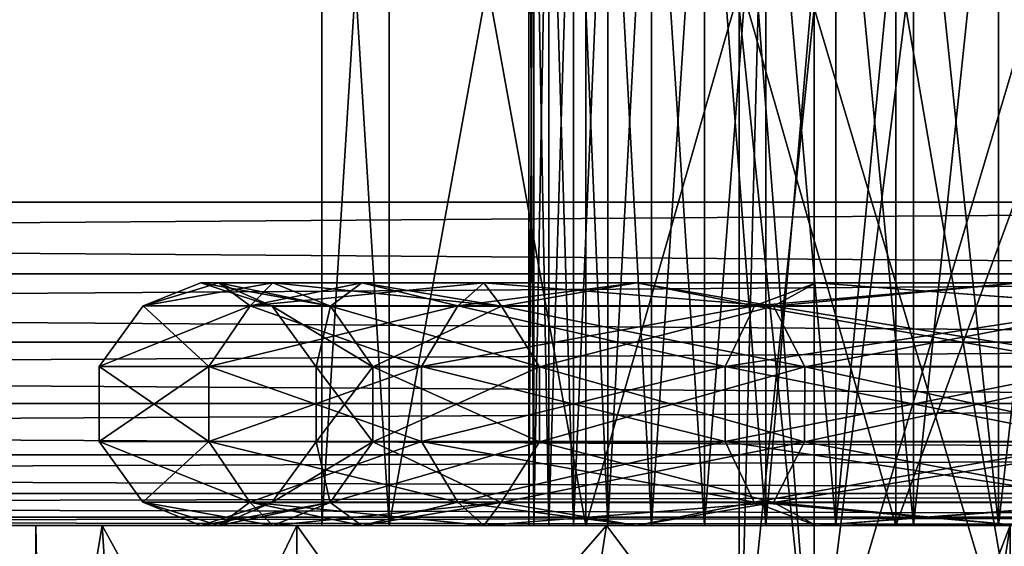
# Model space of a CAD drawing. Extents: x 0 to 500, y -78 to 1266.
# Tile 46 of 197: x 58 to 64, y 0 to 3. Entities that reach past the tile are written whole.
import ezdxf

# ---------------------------------------------------------------- set-up
doc = ezdxf.new("R2010")
doc.units = 0
doc.header["$LTSCALE"] = 65.185185
for name, color, linetype in [('1', 7, 'CONTINUOUS'), ('177', 7, 'CONTINUOUS'), ('179', 7, 'CONTINUOUS'), ('180', 7, 'CONTINUOUS'), ('181', 7, 'CONTINUOUS'), ('184', 7, 'CONTINUOUS'), ('185', 7, 'CONTINUOUS'), ('186', 7, 'CONTINUOUS'), ('202', 7, 'CONTINUOUS'), ('203', 7, 'CONTINUOUS'), ('21', 7, 'CONTINUOUS'), ('23', 7, 'CONTINUOUS'), ('30', 7, 'CONTINUOUS'), ('31', 7, 'CONTINUOUS'), ('4', 7, 'CONTINUOUS'), ('6', 7, 'CONTINUOUS')]:
    doc.layers.add(name, color=color, linetype=linetype)

msp = doc.modelspace()

# ---------------------------------------------------------------- linework, layer by layer
at = {"layer": '1', "color": 7, "linetype": 'CONTINUOUS'}
for points in [[(75, 0, 13), (15, 0, 13), (26.3048, 0, 12.5), (75, 0, 13)], [(15, 0, -13), (75, 0, -13), (26.3048, 0, -12.5), (15, 0, -13)], [(70.7432, 0, 8.9693), (75, 0, 13), (26.3048, 0, 12.5), (70.7432, 0, 8.9693)], [(26.3048, 0, -12.5), (75, 0, -13), (28.0693, 0, -11.4406), (26.3048, 0, -12.5)], [(61, 0), (61.0307, 0, 0.7432), (26.3048, 0, 12.5), (61, 0)], [(28.0694, 0, 11.4405), (61, 0), (26.3048, 0, 12.5), (28.0694, 0, 11.4405)], [(70, 0, 9), (70.7432, 0, 8.9693), (26.3048, 0, 12.5), (70, 0, 9)], [(69.2568, 0, 8.9693), (70, 0, 9), (26.3048, 0, 12.5), (69.2568, 0, 8.9693)], [(68.5186, 0, 8.8773), (69.2568, 0, 8.9693), (26.3048, 0, 12.5), (68.5186, 0, 8.8773)], [(67.7906, 0, 8.7246), (68.5186, 0, 8.8773), (26.3048, 0, 12.5), (67.7906, 0, 8.7246)], [(67.0777, 0, 8.5124), (67.7906, 0, 8.7246), (26.3048, 0, 12.5), (67.0777, 0, 8.5124)], [(66.3847, 0, 8.242), (67.0777, 0, 8.5124), (26.3048, 0, 12.5), (66.3847, 0, 8.242)], [(65.7165, 0, 7.9153), (66.3847, 0, 8.242), (26.3048, 0, 12.5), (65.7165, 0, 7.9153)], [(65.0775, 0, 7.5345), (65.7165, 0, 7.9153), (26.3048, 0, 12.5), (65.0775, 0, 7.5345)], [(64.4721, 0, 7.1023), (65.0775, 0, 7.5345), (26.3048, 0, 12.5), (64.4721, 0, 7.1023)], [(63.9045, 0, 6.6215), (64.4721, 0, 7.1023), (26.3048, 0, 12.5), (63.9045, 0, 6.6215)], [(63.3785, 0, 6.0955), (63.9045, 0, 6.6215), (26.3048, 0, 12.5), (63.3785, 0, 6.0955)], [(62.8977, 0, 5.5279), (63.3785, 0, 6.0955), (26.3048, 0, 12.5), (62.8977, 0, 5.5279)], [(62.4655, 0, 4.9225), (62.8977, 0, 5.5279), (26.3048, 0, 12.5), (62.4655, 0, 4.9225)], [(62.0847, 0, 4.2835), (62.4655, 0, 4.9225), (26.3048, 0, 12.5), (62.0847, 0, 4.2835)], [(61.758, 0, 3.6153), (62.0847, 0, 4.2835), (26.3048, 0, 12.5), (61.758, 0, 3.6153)], [(61.4876, 0, 2.9223), (61.758, 0, 3.6153), (26.3048, 0, 12.5), (61.4876, 0, 2.9223)], [(61.2754, 0, 2.2094), (61.4876, 0, 2.9223), (26.3048, 0, 12.5), (61.2754, 0, 2.2094)], [(61.1227, 0, 1.4813), (61.2754, 0, 2.2094), (26.3048, 0, 12.5), (61.1227, 0, 1.4813)], [(61.0307, 0, 0.7432), (61.1227, 0, 1.4813), (26.3048, 0, 12.5), (61.0307, 0, 0.7432)], [(28.0693, 0, -11.4406), (75, 0, -13), (29.6594, 0, -10.1339), (28.0693, 0, -11.4406)], [(29.6595, 0, 10.1338), (61, 0), (28.0694, 0, 11.4405), (29.6595, 0, 10.1338)], [(29.6594, 0, -10.1339), (75, 0, -13), (31.041, 0, -8.6079), (29.6594, 0, -10.1339)], [(31.0411, 0, 8.6078), (61, 0), (29.6595, 0, 10.1338), (31.0411, 0, 8.6078)], [(31.041, 0, -8.6079), (75, 0, -13), (32.1838, 0, -6.8961), (31.041, 0, -8.6079)], [(32.1838, 0, 6.896), (61, 0), (31.0411, 0, 8.6078), (32.1838, 0, 6.896)], [(32.1838, 0, -6.8961), (75, 0, -13), (33.0632, 0, -5.0352), (32.1838, 0, -6.8961)], [(33.0633, 0, 5.0349), (61, 0), (32.1838, 0, 6.896), (33.0633, 0, 5.0349)], [(33.0632, 0, -5.0352), (75, 0, -13), (33.6603, 0, -3.0652), (33.0632, 0, -5.0352)], [(33.6603, 0, 3.0651), (61, 0), (33.0633, 0, 5.0349), (33.6603, 0, 3.0651)], [(33.6603, 0, -3.0652), (75, 0, -13), (33.9621, 0, -1.0293), (33.6603, 0, -3.0652)], [(33.9621, 0, 1.0292), (61, 0), (33.6603, 0, 3.0651), (33.9621, 0, 1.0292)], [(75, 0, -13), (65.7165, 0, -7.9153), (33.9621, 0, 1.0292), (75, 0, -13)], [(33.9621, 0, -1.0293), (75, 0, -13), (33.9621, 0, 1.0292), (33.9621, 0, -1.0293)], [(61.0307, 0, -0.7432), (61, 0), (33.9621, 0, 1.0292), (61.0307, 0, -0.7432)], [(61.1227, 0, -1.4813), (61.0307, 0, -0.7432), (33.9621, 0, 1.0292), (61.1227, 0, -1.4813)], [(61.2754, 0, -2.2094), (61.1227, 0, -1.4813), (33.9621, 0, 1.0292), (61.2754, 0, -2.2094)], [(61.4876, 0, -2.9223), (61.2754, 0, -2.2094), (33.9621, 0, 1.0292), (61.4876, 0, -2.9223)], [(61.758, 0, -3.6153), (61.4876, 0, -2.9223), (33.9621, 0, 1.0292), (61.758, 0, -3.6153)], [(62.0847, 0, -4.2835), (61.758, 0, -3.6153), (33.9621, 0, 1.0292), (62.0847, 0, -4.2835)], [(62.4655, 0, -4.9225), (62.0847, 0, -4.2835), (33.9621, 0, 1.0292), (62.4655, 0, -4.9225)], [(62.8977, 0, -5.5279), (62.4655, 0, -4.9225), (33.9621, 0, 1.0292), (62.8977, 0, -5.5279)], [(63.3785, 0, -6.0955), (62.8977, 0, -5.5279), (33.9621, 0, 1.0292), (63.3785, 0, -6.0955)], [(63.9045, 0, -6.6215), (63.3785, 0, -6.0955), (33.9621, 0, 1.0292), (63.9045, 0, -6.6215)], [(64.4721, 0, -7.1023), (63.9045, 0, -6.6215), (33.9621, 0, 1.0292), (64.4721, 0, -7.1023)], [(65.0775, 0, -7.5345), (64.4721, 0, -7.1023), (33.9621, 0, 1.0292), (65.0775, 0, -7.5345)], [(65.7165, 0, -7.9153), (65.0775, 0, -7.5345), (33.9621, 0, 1.0292), (65.7165, 0, -7.9153)]]:
    msp.add_3dface(points, dxfattribs=at)
at = {"layer": '177', "color": 7, "linetype": 'CONTINUOUS'}
for points in [[(62.417, 3.2, -1.3371), (62.3, 3.2), (62.7644, -1.3, -2.6335), (62.417, 3.2, -1.3371)], [(62.7644, -1.3, -2.6335), (62.3, 3.2), (62.3, -1.3), (62.7644, -1.3, -2.6335)], [(62.7644, 3.2, -2.6336), (62.417, 3.2, -1.3371), (62.7644, -1.3, -2.6335), (62.7644, 3.2, -2.6336)], [(63.3316, 3.2, -3.85), (62.7644, 3.2, -2.6336), (64.1015, -1.3, -4.9495), (63.3316, 3.2, -3.85)], [(64.1015, -1.3, -4.9495), (62.7644, 3.2, -2.6336), (62.7644, -1.3, -2.6335), (64.1015, -1.3, -4.9495)], [(64.1015, 3.2, -4.9495), (63.3316, 3.2, -3.85), (64.1015, -1.3, -4.9495), (64.1015, 3.2, -4.9495)]]:
    msp.add_3dface(points, dxfattribs=at)
at = {"layer": '179', "color": 7, "linetype": 'CONTINUOUS'}
for points in [[(59.72, 6.7), (60.1364, 6.7, -2.8962), (59.72, 0), (59.72, 6.7)], [(59.72, 0), (60.1364, 6.7, -2.8962), (60.1364, 0, -2.8962), (59.72, 0)], [(60.1364, 6.7, -2.8962), (61.3519, 6.7, -5.5578), (60.1364, 0, -2.8962), (60.1364, 6.7, -2.8962)], [(60.1364, 0, -2.8962), (61.3519, 6.7, -5.5578), (61.3519, 0, -5.5578), (60.1364, 0, -2.8962)], [(61.3519, 6.7, -5.5578), (63.268, 6.7, -7.7691), (61.3519, 0, -5.5578), (61.3519, 6.7, -5.5578)], [(61.3519, 0, -5.5578), (63.268, 6.7, -7.7691), (63.268, 0, -7.7691), (61.3519, 0, -5.5578)], [(63.268, 6.7, -7.7691), (65.7295, 6.7, -9.351), (63.268, 0, -7.7691), (63.268, 6.7, -7.7691)], [(63.268, 0, -7.7691), (65.7295, 6.7, -9.351), (65.7295, 0, -9.351), (63.268, 0, -7.7691)]]:
    msp.add_3dface(points, dxfattribs=at)
at = {"layer": '180', "color": 7, "linetype": 'CONTINUOUS'}
for points in [[(59.72, 0), (60.1364, 0, -2.8962), (57.95, 0), (59.72, 0)], [(58.3606, 0, 3.1188), (59.72, 0), (57.95, 0), (58.3606, 0, 3.1188)], [(57.95, 0), (60.1364, 0, -2.8962), (58.3606, 0, -3.1188), (57.95, 0)], [(59.72, 0), (58.3606, 0, 3.1188), (60.1364, 0, 2.8962), (59.72, 0)], [(60.1364, 0, -2.8962), (61.3519, 0, -5.5578), (58.3606, 0, -3.1188), (60.1364, 0, -2.8962)], [(58.3606, 0, -3.1188), (61.3519, 0, -5.5578), (59.5644, 0, -6.025), (58.3606, 0, -3.1188)], [(58.3606, 0, 3.1188), (59.5644, 0, 6.025), (61.3519, 0, 5.5578), (58.3606, 0, 3.1188)], [(60.1364, 0, 2.8962), (58.3606, 0, 3.1188), (61.3519, 0, 5.5578), (60.1364, 0, 2.8962)], [(61.3519, 0, -5.5578), (63.268, 0, -7.7691), (59.5644, 0, -6.025), (61.3519, 0, -5.5578)], [(59.5644, 0, -6.025), (63.268, 0, -7.7691), (61.4794, 0, -8.5206), (59.5644, 0, -6.025)], [(59.5644, 0, 6.025), (61.4794, 0, 8.5206), (63.268, 0, 7.7691), (59.5644, 0, 6.025)], [(61.3519, 0, 5.5578), (59.5644, 0, 6.025), (63.268, 0, 7.7691), (61.3519, 0, 5.5578)], [(63.268, 0, -7.7691), (65.7295, 0, -9.351), (61.4794, 0, -8.5206), (63.268, 0, -7.7691)], [(65.7295, 0, -9.351), (68.537, 0, -10.1754), (61.4794, 0, -8.5206), (65.7295, 0, -9.351)], [(61.4794, 0, -8.5206), (68.537, 0, -10.1754), (63.975, 0, -10.4356), (61.4794, 0, -8.5206)], [(61.4794, 0, 8.5206), (63.975, 0, 10.4356), (65.7295, 0, 9.351), (61.4794, 0, 8.5206)], [(63.268, 0, 7.7691), (61.4794, 0, 8.5206), (65.7295, 0, 9.351), (63.268, 0, 7.7691)]]:
    msp.add_3dface(points, dxfattribs=at)
at = {"layer": '181', "color": 7, "linetype": 'CONTINUOUS'}
for points in [[(57.95, 0), (58.3606, 0, -3.1188), (57.9916, -2.2, -1.0009), (57.95, 0)], [(57.95, -5.5), (57.95, 0), (57.9916, -2.2, -1.0009), (57.95, -5.5)], [(57.9916, -2.2, -1.0009), (58.3606, 0, -3.1188), (58.5003, -2.2, -3.5999), (57.9916, -2.2, -1.0009)], [(58.3606, 0, -3.1188), (59.5644, 0, -6.025), (58.5003, -2.2, -3.5999), (58.3606, 0, -3.1188)], [(58.5003, -2.2, -3.5999), (59.5644, 0, -6.025), (59.5644, -2.2, -6.025), (58.5003, -2.2, -3.5999)], [(59.5644, 0, -6.025), (61.4794, 0, -8.5206), (59.5644, -2.2, -6.025), (59.5644, 0, -6.025)], [(59.5644, -2.2, -6.025), (61.4794, 0, -8.5206), (61.1325, -2.2, -8.1591), (59.5644, -2.2, -6.025)], [(61.1325, -2.2, -8.1591), (61.4794, 0, -8.5206), (63.129, -2.2, -9.8991), (61.1325, -2.2, -8.1591)], [(61.4794, 0, -8.5206), (63.975, 0, -10.4356), (63.129, -2.2, -9.8991), (61.4794, 0, -8.5206)], [(63.129, -2.2, -9.8991), (63.975, 0, -10.4356), (63.129, -5.5, -9.8991), (63.129, -2.2, -9.8991)], [(63.129, -5.5, -9.8991), (63.975, 0, -10.4356), (63.975, -5.5, -10.4356), (63.129, -5.5, -9.8991)]]:
    msp.add_3dface(points, dxfattribs=at)
at = {"layer": '184', "color": 7, "linetype": 'CONTINUOUS'}
for points in [[(62.3, -1.3), (62.3, 3.2), (62.417, 3.2, 1.3371), (62.3, -1.3)], [(62.7644, -1.3, 2.6335), (62.3, -1.3), (62.7644, 3.2, 2.6336), (62.7644, -1.3, 2.6335)], [(62.7644, 3.2, 2.6336), (62.3, -1.3), (62.417, 3.2, 1.3371), (62.7644, 3.2, 2.6336)], [(64.1015, -1.3, 4.9495), (62.7644, -1.3, 2.6335), (64.1015, 3.2, 4.9495), (64.1015, -1.3, 4.9495)], [(64.1015, 3.2, 4.9495), (62.7644, -1.3, 2.6335), (63.3316, 3.2, 3.85), (64.1015, 3.2, 4.9495)], [(63.3316, 3.2, 3.85), (62.7644, -1.3, 2.6335), (62.7644, 3.2, 2.6336), (63.3316, 3.2, 3.85)]]:
    msp.add_3dface(points, dxfattribs=at)
at = {"layer": '185', "color": 7, "linetype": 'CONTINUOUS'}
for points in [[(60.1364, 6.7, 2.8962), (59.72, 6.7), (60.1364, 0, 2.8962), (60.1364, 6.7, 2.8962)], [(59.72, 6.7), (59.72, 0), (60.1364, 0, 2.8962), (59.72, 6.7)], [(61.3519, 6.7, 5.5578), (60.1364, 6.7, 2.8962), (61.3519, 0, 5.5578), (61.3519, 6.7, 5.5578)], [(60.1364, 6.7, 2.8962), (60.1364, 0, 2.8962), (61.3519, 0, 5.5578), (60.1364, 6.7, 2.8962)], [(63.268, 6.7, 7.7691), (61.3519, 6.7, 5.5578), (63.268, 0, 7.7691), (63.268, 6.7, 7.7691)], [(61.3519, 6.7, 5.5578), (61.3519, 0, 5.5578), (63.268, 0, 7.7691), (61.3519, 6.7, 5.5578)], [(65.7295, 6.7, 9.351), (63.268, 6.7, 7.7691), (65.7295, 0, 9.351), (65.7295, 6.7, 9.351)], [(63.268, 6.7, 7.7691), (63.268, 0, 7.7691), (65.7295, 0, 9.351), (63.268, 6.7, 7.7691)]]:
    msp.add_3dface(points, dxfattribs=at)
at = {"layer": '186', "color": 7, "linetype": 'CONTINUOUS'}
for points in [[(58.3606, 0, 3.1188), (57.95, 0), (57.9916, -2.2, 1.0009), (58.3606, 0, 3.1188)], [(57.95, 0), (57.95, -5.5), (57.9604, -5.5, 0.5009), (57.95, 0)], [(57.9916, -2.2, 1.0009), (57.95, 0), (57.9916, -5.5, 1.0009), (57.9916, -2.2, 1.0009)], [(57.9916, -5.5, 1.0009), (57.95, 0), (57.9604, -5.5, 0.5009), (57.9916, -5.5, 1.0009)], [(58.5003, -2.2, 3.5999), (58.3606, 0, 3.1188), (57.9916, -2.2, 1.0009), (58.5003, -2.2, 3.5999)], [(59.5644, 0, 6.025), (58.3606, 0, 3.1188), (59.5644, -2.2, 6.025), (59.5644, 0, 6.025)], [(59.5644, -2.2, 6.025), (58.3606, 0, 3.1188), (58.5003, -2.2, 3.5999), (59.5644, -2.2, 6.025)], [(61.4794, 0, 8.5206), (59.5644, 0, 6.025), (61.1325, -2.2, 8.1591), (61.4794, 0, 8.5206)], [(61.1325, -2.2, 8.1591), (59.5644, 0, 6.025), (59.5644, -2.2, 6.025), (61.1325, -2.2, 8.1591)], [(63.129, -2.2, 9.8991), (61.4794, 0, 8.5206), (61.1325, -2.2, 8.1591), (63.129, -2.2, 9.8991)], [(63.975, 0, 10.4356), (61.4794, 0, 8.5206), (63.129, -2.2, 9.8991), (63.975, 0, 10.4356)], [(63.975, -5.5, 10.4356), (63.975, 0, 10.4356), (63.129, -2.2, 9.8991), (63.975, -5.5, 10.4356)]]:
    msp.add_3dface(points, dxfattribs=at)
at = {"layer": '202', "color": 7, "linetype": 'CONTINUOUS'}
for points in [[(58.6139, 1.3576, 1.3825), (59.2756, 1.3576, 4.0672), (59.0823, 1.5, 1.5697), (58.6139, 1.3576, 1.3825)], [(58.6139, 1.3576, -1.3825), (58.6139, 1.3576, 1.3825), (58.97, 1.5), (58.6139, 1.3576, -1.3825)], [(58.97, 1.5), (58.6139, 1.3576, 1.3825), (59.0823, 1.5, 1.5697), (58.97, 1.5)], [(59.2756, 1.3576, -4.0672), (58.6139, 1.3576, -1.3825), (59.4168, 1.5, -3.1075), (59.2756, 1.3576, -4.0672)], [(59.4168, 1.5, -3.1075), (58.6139, 1.3576, -1.3825), (59.0823, 1.5, -1.5697), (59.4168, 1.5, -3.1075)], [(59.0823, 1.5, -1.5697), (58.6139, 1.3576, -1.3825), (58.97, 1.5), (59.0823, 1.5, -1.5697)], [(59.0823, 1.5, 1.5697), (59.2756, 1.3576, 4.0672), (59.4168, 1.5, 3.1075), (59.0823, 1.5, 1.5697)], [(59.2756, 1.3576, 4.0672), (60.5606, 1.3576, 6.5155), (59.9668, 1.5, 4.582), (59.2756, 1.3576, 4.0672)], [(59.4168, 1.5, 3.1075), (59.2756, 1.3576, 4.0672), (59.9668, 1.5, 4.582), (59.4168, 1.5, 3.1075)], [(60.5606, 1.3576, -6.5155), (59.2756, 1.3576, -4.0672), (60.721, 1.5, -5.9633), (60.5606, 1.3576, -6.5155)], [(60.721, 1.5, -5.9633), (59.2756, 1.3576, -4.0672), (59.9668, 1.5, -4.582), (60.721, 1.5, -5.9633)], [(59.9668, 1.5, -4.582), (59.2756, 1.3576, -4.0672), (59.4168, 1.5, -3.1075), (59.9668, 1.5, -4.582)], [(59.9668, 1.5, 4.582), (60.5606, 1.3576, 6.5155), (60.721, 1.5, 5.9633), (59.9668, 1.5, 4.582)], [(60.5606, 1.3576, 6.5155), (62.3942, 1.3576, 8.5852), (61.6641, 1.5, 7.2231), (60.5606, 1.3576, 6.5155)], [(60.721, 1.5, 5.9633), (60.5606, 1.3576, 6.5155), (61.6641, 1.5, 7.2231), (60.721, 1.5, 5.9633)], [(62.3942, 1.3576, -8.5852), (60.5606, 1.3576, -6.5155), (61.6641, 1.5, -7.2231), (62.3942, 1.3576, -8.5852)], [(61.6641, 1.5, -7.2231), (60.5606, 1.3576, -6.5155), (60.721, 1.5, -5.9633), (61.6641, 1.5, -7.2231)], [(61.6641, 1.5, 7.2231), (62.3942, 1.3576, 8.5852), (62.7769, 1.5, 8.3359), (61.6641, 1.5, 7.2231)], [(62.7769, 1.5, -8.3359), (62.3942, 1.3576, -8.5852), (61.6641, 1.5, -7.2231), (62.7769, 1.5, -8.3359)], [(62.3942, 1.3576, 8.5852), (64.6698, 1.3576, 10.1559), (62.7769, 1.5, 8.3359), (62.3942, 1.3576, 8.5852)], [(64.6698, 1.3576, -10.1559), (62.3942, 1.3576, -8.5852), (64.0367, 1.5, -9.279), (64.6698, 1.3576, -10.1559)], [(64.0367, 1.5, -9.279), (62.3942, 1.3576, -8.5852), (62.7769, 1.5, -8.3359), (64.0367, 1.5, -9.279)], [(62.7769, 1.5, 8.3359), (64.6698, 1.3576, 10.1559), (64.0367, 1.5, 9.279), (62.7769, 1.5, 8.3359)], [(58.6139, 1.3576, 1.3825), (58.6139, 1.3576, -1.3825), (58.3426, 0.9827, 1.4155), (58.6139, 1.3576, 1.3825)], [(59.0201, 0.9827, 4.1641), (58.6139, 1.3576, 1.3825), (58.3426, 0.9827, 1.4155), (59.0201, 0.9827, 4.1641)], [(58.6139, 1.3576, -1.3825), (59.2756, 1.3576, -4.0672), (58.3426, 0.9827, -1.4155), (58.6139, 1.3576, -1.3825)], [(58.3426, 0.9827, 1.4155), (58.6139, 1.3576, -1.3825), (58.3426, 0.9827, -1.4155), (58.3426, 0.9827, 1.4155)], [(58.3426, 0.9827, -1.4155), (59.2756, 1.3576, -4.0672), (59.0201, 0.9827, -4.1641), (58.3426, 0.9827, -1.4155)], [(59.2756, 1.3576, 4.0672), (58.6139, 1.3576, 1.3825), (59.0201, 0.9827, 4.1641), (59.2756, 1.3576, 4.0672)], [(60.3357, 0.9827, 6.6708), (59.2756, 1.3576, 4.0672), (59.0201, 0.9827, 4.1641), (60.3357, 0.9827, 6.6708)], [(59.2756, 1.3576, -4.0672), (60.5606, 1.3576, -6.5155), (59.0201, 0.9827, -4.1641), (59.2756, 1.3576, -4.0672)], [(59.0201, 0.9827, -4.1641), (60.5606, 1.3576, -6.5155), (60.3357, 0.9827, -6.6708), (59.0201, 0.9827, -4.1641)], [(60.5606, 1.3576, 6.5155), (59.2756, 1.3576, 4.0672), (60.3357, 0.9827, 6.6708), (60.5606, 1.3576, 6.5155)], [(62.213, 0.9827, 8.7898), (60.5606, 1.3576, 6.5155), (60.3357, 0.9827, 6.6708), (62.213, 0.9827, 8.7898)], [(60.5606, 1.3576, -6.5155), (62.3942, 1.3576, -8.5852), (60.3357, 0.9827, -6.6708), (60.5606, 1.3576, -6.5155)], [(60.3357, 0.9827, -6.6708), (62.3942, 1.3576, -8.5852), (62.213, 0.9827, -8.7898), (60.3357, 0.9827, -6.6708)], [(62.3942, 1.3576, 8.5852), (60.5606, 1.3576, 6.5155), (62.213, 0.9827, 8.7898), (62.3942, 1.3576, 8.5852)], [(64.5428, 0.9827, 10.3979), (62.3942, 1.3576, 8.5852), (62.213, 0.9827, 8.7898), (64.5428, 0.9827, 10.3979)], [(62.3942, 1.3576, -8.5852), (64.6698, 1.3576, -10.1559), (62.213, 0.9827, -8.7898), (62.3942, 1.3576, -8.5852)], [(62.213, 0.9827, -8.7898), (64.6698, 1.3576, -10.1559), (64.5428, 0.9827, -10.3979), (62.213, 0.9827, -8.7898)], [(64.6698, 1.3576, 10.1559), (62.3942, 1.3576, 8.5852), (64.5428, 0.9827, 10.3979), (64.6698, 1.3576, 10.1559)], [(58.3426, 0.9827, 1.4155), (58.3426, 0.9827, -1.4155), (58.3422, 0.5187, 1.4155), (58.3426, 0.9827, 1.4155)], [(59.0197, 0.5187, 4.1643), (58.3426, 0.9827, 1.4155), (58.3422, 0.5187, 1.4155), (59.0197, 0.5187, 4.1643)], [(58.3426, 0.9827, -1.4155), (59.0201, 0.9827, -4.1641), (58.3422, 0.5187, -1.4155), (58.3426, 0.9827, -1.4155)], [(58.3422, 0.5187, 1.4155), (58.3426, 0.9827, -1.4155), (58.3422, 0.5187, -1.4155), (58.3422, 0.5187, 1.4155)], [(58.3422, 0.5187, -1.4155), (59.0201, 0.9827, -4.1641), (59.0197, 0.5187, -4.1643), (58.3422, 0.5187, -1.4155)], [(59.0201, 0.9827, 4.1641), (58.3426, 0.9827, 1.4155), (59.0197, 0.5187, 4.1643), (59.0201, 0.9827, 4.1641)], [(60.3353, 0.5187, 6.671), (59.0201, 0.9827, 4.1641), (59.0197, 0.5187, 4.1643), (60.3353, 0.5187, 6.671)], [(59.0201, 0.9827, -4.1641), (60.3357, 0.9827, -6.6708), (59.0197, 0.5187, -4.1643), (59.0201, 0.9827, -4.1641)], [(59.0197, 0.5187, -4.1643), (60.3357, 0.9827, -6.6708), (60.3353, 0.5187, -6.671), (59.0197, 0.5187, -4.1643)], [(60.3357, 0.9827, 6.6708), (59.0201, 0.9827, 4.1641), (60.3353, 0.5187, 6.671), (60.3357, 0.9827, 6.6708)], [(62.2127, 0.5187, 8.7901), (60.3357, 0.9827, 6.6708), (60.3353, 0.5187, 6.671), (62.2127, 0.5187, 8.7901)], [(60.3357, 0.9827, -6.6708), (62.213, 0.9827, -8.7898), (60.3353, 0.5187, -6.671), (60.3357, 0.9827, -6.6708)], [(60.3353, 0.5187, -6.671), (62.213, 0.9827, -8.7898), (62.2127, 0.5187, -8.7901), (60.3353, 0.5187, -6.671)], [(62.213, 0.9827, 8.7898), (60.3357, 0.9827, 6.6708), (62.2127, 0.5187, 8.7901), (62.213, 0.9827, 8.7898)], [(64.5426, 0.5187, 10.3983), (62.213, 0.9827, 8.7898), (62.2127, 0.5187, 8.7901), (64.5426, 0.5187, 10.3983)], [(62.213, 0.9827, -8.7898), (64.5428, 0.9827, -10.3979), (62.2127, 0.5187, -8.7901), (62.213, 0.9827, -8.7898)], [(62.2127, 0.5187, -8.7901), (64.5428, 0.9827, -10.3979), (64.5426, 0.5187, -10.3983), (62.2127, 0.5187, -8.7901)], [(64.5428, 0.9827, 10.3979), (62.213, 0.9827, 8.7898), (64.5426, 0.5187, 10.3983), (64.5428, 0.9827, 10.3979)], [(59.0197, 0.5187, 4.1643), (58.3422, 0.5187, 1.4155), (59.2746, 0.1432, 4.0676), (59.0197, 0.5187, 4.1643)], [(58.3422, 0.5187, 1.4155), (58.3422, 0.5187, -1.4155), (58.6128, 0.1432, 1.3827), (58.3422, 0.5187, 1.4155)], [(59.2746, 0.1432, 4.0676), (58.3422, 0.5187, 1.4155), (58.6128, 0.1432, 1.3827), (59.2746, 0.1432, 4.0676)], [(58.3422, 0.5187, -1.4155), (59.0197, 0.5187, -4.1643), (58.6128, 0.1432, -1.3827), (58.3422, 0.5187, -1.4155)], [(58.6128, 0.1432, 1.3827), (58.3422, 0.5187, -1.4155), (58.6128, 0.1432, -1.3827), (58.6128, 0.1432, 1.3827)], [(58.6128, 0.1432, -1.3827), (59.0197, 0.5187, -4.1643), (59.2746, 0.1432, -4.0676), (58.6128, 0.1432, -1.3827)], [(60.3353, 0.5187, 6.671), (59.0197, 0.5187, 4.1643), (60.5597, 0.1432, 6.5162), (60.3353, 0.5187, 6.671)], [(60.5597, 0.1432, 6.5162), (59.0197, 0.5187, 4.1643), (59.2746, 0.1432, 4.0676), (60.5597, 0.1432, 6.5162)], [(59.0197, 0.5187, -4.1643), (60.3353, 0.5187, -6.671), (59.2746, 0.1432, -4.0676), (59.0197, 0.5187, -4.1643)], [(59.2746, 0.1432, -4.0676), (60.3353, 0.5187, -6.671), (60.5597, 0.1432, -6.5162), (59.2746, 0.1432, -4.0676)], [(62.2127, 0.5187, 8.7901), (60.3353, 0.5187, 6.671), (62.3934, 0.1432, 8.586), (62.2127, 0.5187, 8.7901)], [(62.3934, 0.1432, 8.586), (60.3353, 0.5187, 6.671), (60.5597, 0.1432, 6.5162), (62.3934, 0.1432, 8.586)], [(60.3353, 0.5187, -6.671), (62.2127, 0.5187, -8.7901), (60.5597, 0.1432, -6.5162), (60.3353, 0.5187, -6.671)], [(60.5597, 0.1432, -6.5162), (62.2127, 0.5187, -8.7901), (62.3934, 0.1432, -8.586), (60.5597, 0.1432, -6.5162)], [(64.5426, 0.5187, 10.3983), (62.2127, 0.5187, 8.7901), (64.6692, 0.1432, 10.1569), (64.5426, 0.5187, 10.3983)], [(64.6692, 0.1432, 10.1569), (62.2127, 0.5187, 8.7901), (62.3934, 0.1432, 8.586), (64.6692, 0.1432, 10.1569)], [(62.2127, 0.5187, -8.7901), (64.5426, 0.5187, -10.3983), (62.3934, 0.1432, -8.586), (62.2127, 0.5187, -8.7901)], [(62.3934, 0.1432, -8.586), (64.5426, 0.5187, -10.3983), (64.6692, 0.1432, -10.1569), (62.3934, 0.1432, -8.586)], [(59.2746, 0.1432, 4.0676), (58.6128, 0.1432, 1.3827), (59.4168, 0, 3.1075), (59.2746, 0.1432, 4.0676)], [(58.6128, 0.1432, 1.3827), (58.6128, 0.1432, -1.3827), (58.97, 0), (58.6128, 0.1432, 1.3827)], [(59.4168, 0, 3.1075), (58.6128, 0.1432, 1.3827), (59.0823, 0, 1.5697), (59.4168, 0, 3.1075)], [(59.0823, 0, 1.5697), (58.6128, 0.1432, 1.3827), (58.97, 0), (59.0823, 0, 1.5697)], [(58.6128, 0.1432, -1.3827), (59.2746, 0.1432, -4.0676), (59.0823, 0, -1.5697), (58.6128, 0.1432, -1.3827)], [(58.97, 0), (58.6128, 0.1432, -1.3827), (59.0823, 0, -1.5697), (58.97, 0)], [(59.0823, 0, -1.5697), (59.2746, 0.1432, -4.0676), (59.4168, 0, -3.1075), (59.0823, 0, -1.5697)], [(60.5597, 0.1432, 6.5162), (59.2746, 0.1432, 4.0676), (60.721, 0, 5.9633), (60.5597, 0.1432, 6.5162)], [(60.721, 0, 5.9633), (59.2746, 0.1432, 4.0676), (59.9668, 0, 4.582), (60.721, 0, 5.9633)], [(59.9668, 0, 4.582), (59.2746, 0.1432, 4.0676), (59.4168, 0, 3.1075), (59.9668, 0, 4.582)], [(59.2746, 0.1432, -4.0676), (60.5597, 0.1432, -6.5162), (59.9668, 0, -4.582), (59.2746, 0.1432, -4.0676)], [(59.4168, 0, -3.1075), (59.2746, 0.1432, -4.0676), (59.9668, 0, -4.582), (59.4168, 0, -3.1075)], [(59.9668, 0, -4.582), (60.5597, 0.1432, -6.5162), (60.721, 0, -5.9633), (59.9668, 0, -4.582)], [(62.3934, 0.1432, 8.586), (60.5597, 0.1432, 6.5162), (61.6641, 0, 7.2231), (62.3934, 0.1432, 8.586)], [(61.6641, 0, 7.2231), (60.5597, 0.1432, 6.5162), (60.721, 0, 5.9633), (61.6641, 0, 7.2231)], [(60.5597, 0.1432, -6.5162), (62.3934, 0.1432, -8.586), (61.6641, 0, -7.2231), (60.5597, 0.1432, -6.5162)], [(60.721, 0, -5.9633), (60.5597, 0.1432, -6.5162), (61.6641, 0, -7.2231), (60.721, 0, -5.9633)], [(62.7769, 0, 8.3359), (62.3934, 0.1432, 8.586), (61.6641, 0, 7.2231), (62.7769, 0, 8.3359)], [(61.6641, 0, -7.2231), (62.3934, 0.1432, -8.586), (62.7769, 0, -8.3359), (61.6641, 0, -7.2231)], [(64.6692, 0.1432, 10.1569), (62.3934, 0.1432, 8.586), (64.0367, 0, 9.279), (64.6692, 0.1432, 10.1569)], [(64.0367, 0, 9.279), (62.3934, 0.1432, 8.586), (62.7769, 0, 8.3359), (64.0367, 0, 9.279)], [(62.3934, 0.1432, -8.586), (64.6692, 0.1432, -10.1569), (62.7769, 0, -8.3359), (62.3934, 0.1432, -8.586)], [(62.7769, 0, -8.3359), (64.6692, 0.1432, -10.1569), (64.0367, 0, -9.279), (62.7769, 0, -8.3359)]]:
    msp.add_3dface(points, dxfattribs=at)
at = {"layer": '203', "color": 7, "linetype": 'CONTINUOUS'}
for points in [[(59.0823, 1.5, -1.5697), (58.97, 1.5), (59.7717, 1.3568, -2.7407), (59.0823, 1.5, -1.5697)], [(58.97, 1.5), (59.0823, 1.5, 1.5697), (59.4108, 1.3568), (58.97, 1.5)], [(58.97, 1.5), (59.4108, 1.3568), (59.7717, 1.3568, -2.7407), (58.97, 1.5)], [(59.4168, 1.5, -3.1075), (59.0823, 1.5, -1.5697), (59.7717, 1.3568, -2.7407), (59.4168, 1.5, -3.1075)], [(59.0823, 1.5, 1.5697), (59.4168, 1.5, 3.1075), (59.7717, 1.3568, 2.7407), (59.0823, 1.5, 1.5697)], [(59.0823, 1.5, 1.5697), (59.7717, 1.3568, 2.7407), (59.4108, 1.3568), (59.0823, 1.5, 1.5697)], [(59.9668, 1.5, -4.582), (59.4168, 1.5, -3.1075), (60.8295, 1.3568, -5.2946), (59.9668, 1.5, -4.582)], [(59.4168, 1.5, -3.1075), (59.7717, 1.3568, -2.7407), (60.8295, 1.3568, -5.2946), (59.4168, 1.5, -3.1075)], [(59.4168, 1.5, 3.1075), (59.9668, 1.5, 4.582), (59.7717, 1.3568, 2.7407), (59.4168, 1.5, 3.1075)], [(59.9668, 1.5, 4.582), (60.8295, 1.3568, 5.2946), (59.7717, 1.3568, 2.7407), (59.9668, 1.5, 4.582)], [(60.721, 1.5, -5.9633), (59.9668, 1.5, -4.582), (60.8295, 1.3568, -5.2946), (60.721, 1.5, -5.9633)], [(59.9668, 1.5, 4.582), (60.721, 1.5, 5.9633), (60.8295, 1.3568, 5.2946), (59.9668, 1.5, 4.582)], [(61.6641, 1.5, -7.2231), (60.721, 1.5, -5.9633), (62.5123, 1.3568, -7.4877), (61.6641, 1.5, -7.2231)], [(60.721, 1.5, -5.9633), (60.8295, 1.3568, -5.2946), (62.5123, 1.3568, -7.4877), (60.721, 1.5, -5.9633)], [(60.721, 1.5, 5.9633), (61.6641, 1.5, 7.2231), (60.8295, 1.3568, 5.2946), (60.721, 1.5, 5.9633)], [(61.6641, 1.5, 7.2231), (62.5123, 1.3568, 7.4877), (60.8295, 1.3568, 5.2946), (61.6641, 1.5, 7.2231)], [(62.7769, 1.5, -8.3359), (61.6641, 1.5, -7.2231), (62.5123, 1.3568, -7.4877), (62.7769, 1.5, -8.3359)], [(61.6641, 1.5, 7.2231), (62.7769, 1.5, 8.3359), (62.5123, 1.3568, 7.4877), (61.6641, 1.5, 7.2231)], [(62.7769, 1.5, -8.3359), (62.5123, 1.3568, -7.4877), (64.7054, 1.3568, -9.1705), (62.7769, 1.5, -8.3359)], [(62.7769, 1.5, 8.3359), (64.0367, 1.5, 9.279), (62.5123, 1.3568, 7.4877), (62.7769, 1.5, 8.3359)], [(64.0367, 1.5, 9.279), (64.7054, 1.3568, 9.1705), (62.5123, 1.3568, 7.4877), (64.0367, 1.5, 9.279)], [(64.0367, 1.5, -9.279), (62.7769, 1.5, -8.3359), (64.7054, 1.3568, -9.1705), (64.0367, 1.5, -9.279)], [(59.6834, 0.9813), (60.035, 0.9813, -2.6701), (59.4108, 1.3568), (59.6834, 0.9813)], [(59.7717, 1.3568, 2.7407), (59.6834, 0.9813), (59.4108, 1.3568), (59.7717, 1.3568, 2.7407)], [(59.4108, 1.3568), (60.035, 0.9813, -2.6701), (59.7717, 1.3568, -2.7407), (59.4108, 1.3568)], [(60.035, 0.9813, 2.6701), (59.6834, 0.9813), (59.7717, 1.3568, 2.7407), (60.035, 0.9813, 2.6701)], [(60.8295, 1.3568, 5.2946), (60.035, 0.9813, 2.6701), (59.7717, 1.3568, 2.7407), (60.8295, 1.3568, 5.2946)], [(60.035, 0.9813, -2.6701), (61.0656, 0.9813, -5.1583), (59.7717, 1.3568, -2.7407), (60.035, 0.9813, -2.6701)], [(59.7717, 1.3568, -2.7407), (61.0656, 0.9813, -5.1583), (60.8295, 1.3568, -5.2946), (59.7717, 1.3568, -2.7407)], [(61.0656, 0.9813, 5.1583), (60.035, 0.9813, 2.6701), (60.8295, 1.3568, 5.2946), (61.0656, 0.9813, 5.1583)], [(62.5123, 1.3568, 7.4877), (61.0656, 0.9813, 5.1583), (60.8295, 1.3568, 5.2946), (62.5123, 1.3568, 7.4877)], [(61.0656, 0.9813, -5.1583), (62.7051, 0.9813, -7.2949), (60.8295, 1.3568, -5.2946), (61.0656, 0.9813, -5.1583)], [(60.8295, 1.3568, -5.2946), (62.7051, 0.9813, -7.2949), (62.5123, 1.3568, -7.4877), (60.8295, 1.3568, -5.2946)], [(62.7051, 0.9813, 7.2949), (61.0656, 0.9813, 5.1583), (62.5123, 1.3568, 7.4877), (62.7051, 0.9813, 7.2949)], [(64.7054, 1.3568, 9.1705), (62.7051, 0.9813, 7.2949), (62.5123, 1.3568, 7.4877), (64.7054, 1.3568, 9.1705)], [(62.7051, 0.9813, -7.2949), (64.8417, 0.9813, -8.9344), (62.5123, 1.3568, -7.4877), (62.7051, 0.9813, -7.2949)], [(62.5123, 1.3568, -7.4877), (64.8417, 0.9813, -8.9344), (64.7054, 1.3568, -9.1705), (62.5123, 1.3568, -7.4877)], [(64.8417, 0.9813, 8.9344), (62.7051, 0.9813, 7.2949), (64.7054, 1.3568, 9.1705), (64.8417, 0.9813, 8.9344)], [(60.0345, 0.5173, 2.6702), (59.683, 0.5173), (60.035, 0.9813, 2.6701), (60.0345, 0.5173, 2.6702)], [(59.683, 0.5173), (60.0345, 0.5173, -2.6702), (59.6834, 0.9813), (59.683, 0.5173)], [(60.035, 0.9813, 2.6701), (59.683, 0.5173), (59.6834, 0.9813), (60.035, 0.9813, 2.6701)], [(59.6834, 0.9813), (60.0345, 0.5173, -2.6702), (60.035, 0.9813, -2.6701), (59.6834, 0.9813)], [(61.0652, 0.5173, 5.1585), (60.0345, 0.5173, 2.6702), (61.0656, 0.9813, 5.1583), (61.0652, 0.5173, 5.1585)], [(61.0656, 0.9813, 5.1583), (60.0345, 0.5173, 2.6702), (60.035, 0.9813, 2.6701), (61.0656, 0.9813, 5.1583)], [(60.0345, 0.5173, -2.6702), (61.0652, 0.5173, -5.1585), (60.035, 0.9813, -2.6701), (60.0345, 0.5173, -2.6702)], [(60.035, 0.9813, -2.6701), (61.0652, 0.5173, -5.1585), (61.0656, 0.9813, -5.1583), (60.035, 0.9813, -2.6701)], [(62.7048, 0.5173, 7.2952), (61.0652, 0.5173, 5.1585), (62.7051, 0.9813, 7.2949), (62.7048, 0.5173, 7.2952)], [(62.7051, 0.9813, 7.2949), (61.0652, 0.5173, 5.1585), (61.0656, 0.9813, 5.1583), (62.7051, 0.9813, 7.2949)], [(61.0652, 0.5173, -5.1585), (62.7048, 0.5173, -7.2952), (61.0656, 0.9813, -5.1583), (61.0652, 0.5173, -5.1585)], [(61.0656, 0.9813, -5.1583), (62.7048, 0.5173, -7.2952), (62.7051, 0.9813, -7.2949), (61.0656, 0.9813, -5.1583)], [(64.8415, 0.5173, 8.9348), (62.7048, 0.5173, 7.2952), (64.8417, 0.9813, 8.9344), (64.8415, 0.5173, 8.9348)], [(64.8417, 0.9813, 8.9344), (62.7048, 0.5173, 7.2952), (62.7051, 0.9813, 7.2949), (64.8417, 0.9813, 8.9344)], [(62.7048, 0.5173, -7.2952), (64.8415, 0.5173, -8.9348), (62.7051, 0.9813, -7.2949), (62.7048, 0.5173, -7.2952)], [(62.7051, 0.9813, -7.2949), (64.8415, 0.5173, -8.9348), (64.8417, 0.9813, -8.9344), (62.7051, 0.9813, -7.2949)], [(59.7706, 0.1424, 2.741), (59.4097, 0.1424), (60.0345, 0.5173, 2.6702), (59.7706, 0.1424, 2.741)], [(59.4097, 0.1424), (59.7706, 0.1424, -2.741), (59.683, 0.5173), (59.4097, 0.1424)], [(60.0345, 0.5173, 2.6702), (59.4097, 0.1424), (59.683, 0.5173), (60.0345, 0.5173, 2.6702)], [(59.683, 0.5173), (59.7706, 0.1424, -2.741), (60.0345, 0.5173, -2.6702), (59.683, 0.5173)], [(60.8285, 0.1424, 5.2952), (59.7706, 0.1424, 2.741), (61.0652, 0.5173, 5.1585), (60.8285, 0.1424, 5.2952)], [(61.0652, 0.5173, 5.1585), (59.7706, 0.1424, 2.741), (60.0345, 0.5173, 2.6702), (61.0652, 0.5173, 5.1585)], [(59.7706, 0.1424, -2.741), (60.8285, 0.1424, -5.2952), (60.0345, 0.5173, -2.6702), (59.7706, 0.1424, -2.741)], [(60.0345, 0.5173, -2.6702), (60.8285, 0.1424, -5.2952), (61.0652, 0.5173, -5.1585), (60.0345, 0.5173, -2.6702)], [(62.5115, 0.1424, 7.4885), (60.8285, 0.1424, 5.2952), (62.7048, 0.5173, 7.2952), (62.5115, 0.1424, 7.4885)], [(62.7048, 0.5173, 7.2952), (60.8285, 0.1424, 5.2952), (61.0652, 0.5173, 5.1585), (62.7048, 0.5173, 7.2952)], [(60.8285, 0.1424, -5.2952), (62.5115, 0.1424, -7.4885), (61.0652, 0.5173, -5.1585), (60.8285, 0.1424, -5.2952)], [(61.0652, 0.5173, -5.1585), (62.5115, 0.1424, -7.4885), (62.7048, 0.5173, -7.2952), (61.0652, 0.5173, -5.1585)], [(64.7048, 0.1424, 9.1715), (62.5115, 0.1424, 7.4885), (64.8415, 0.5173, 8.9348), (64.7048, 0.1424, 9.1715)], [(64.8415, 0.5173, 8.9348), (62.5115, 0.1424, 7.4885), (62.7048, 0.5173, 7.2952), (64.8415, 0.5173, 8.9348)], [(62.5115, 0.1424, -7.4885), (64.7048, 0.1424, -9.1715), (62.7048, 0.5173, -7.2952), (62.5115, 0.1424, -7.4885)], [(62.7048, 0.5173, -7.2952), (64.7048, 0.1424, -9.1715), (64.8415, 0.5173, -8.9348), (62.7048, 0.5173, -7.2952)], [(59.0823, 0, 1.5697), (58.97, 0), (59.7706, 0.1424, 2.741), (59.0823, 0, 1.5697)], [(58.97, 0), (59.0823, 0, -1.5697), (59.4097, 0.1424), (58.97, 0)], [(59.7706, 0.1424, 2.741), (58.97, 0), (59.4097, 0.1424), (59.7706, 0.1424, 2.741)], [(59.4168, 0, 3.1075), (59.0823, 0, 1.5697), (59.7706, 0.1424, 2.741), (59.4168, 0, 3.1075)], [(59.0823, 0, -1.5697), (59.4168, 0, -3.1075), (59.7706, 0.1424, -2.741), (59.0823, 0, -1.5697)], [(59.4097, 0.1424), (59.0823, 0, -1.5697), (59.7706, 0.1424, -2.741), (59.4097, 0.1424)], [(59.9668, 0, 4.582), (59.4168, 0, 3.1075), (60.8285, 0.1424, 5.2952), (59.9668, 0, 4.582)], [(60.8285, 0.1424, 5.2952), (59.4168, 0, 3.1075), (59.7706, 0.1424, 2.741), (60.8285, 0.1424, 5.2952)], [(59.4168, 0, -3.1075), (59.9668, 0, -4.582), (59.7706, 0.1424, -2.741), (59.4168, 0, -3.1075)], [(59.7706, 0.1424, -2.741), (59.9668, 0, -4.582), (60.8285, 0.1424, -5.2952), (59.7706, 0.1424, -2.741)], [(60.721, 0, 5.9633), (59.9668, 0, 4.582), (60.8285, 0.1424, 5.2952), (60.721, 0, 5.9633)], [(59.9668, 0, -4.582), (60.721, 0, -5.9633), (60.8285, 0.1424, -5.2952), (59.9668, 0, -4.582)], [(61.6641, 0, 7.2231), (60.721, 0, 5.9633), (62.5115, 0.1424, 7.4885), (61.6641, 0, 7.2231)], [(62.5115, 0.1424, 7.4885), (60.721, 0, 5.9633), (60.8285, 0.1424, 5.2952), (62.5115, 0.1424, 7.4885)], [(60.721, 0, -5.9633), (61.6641, 0, -7.2231), (60.8285, 0.1424, -5.2952), (60.721, 0, -5.9633)], [(60.8285, 0.1424, -5.2952), (61.6641, 0, -7.2231), (62.5115, 0.1424, -7.4885), (60.8285, 0.1424, -5.2952)], [(62.7769, 0, 8.3359), (61.6641, 0, 7.2231), (62.5115, 0.1424, 7.4885), (62.7769, 0, 8.3359)], [(61.6641, 0, -7.2231), (62.7769, 0, -8.3359), (62.5115, 0.1424, -7.4885), (61.6641, 0, -7.2231)], [(64.7048, 0.1424, 9.1715), (62.7769, 0, 8.3359), (62.5115, 0.1424, 7.4885), (64.7048, 0.1424, 9.1715)], [(62.7769, 0, -8.3359), (64.0367, 0, -9.279), (62.5115, 0.1424, -7.4885), (62.7769, 0, -8.3359)], [(62.5115, 0.1424, -7.4885), (64.0367, 0, -9.279), (64.7048, 0.1424, -9.1715), (62.5115, 0.1424, -7.4885)], [(64.0367, 0, 9.279), (62.7769, 0, 8.3359), (64.7048, 0.1424, 9.1715), (64.0367, 0, 9.279)]]:
    msp.add_3dface(points, dxfattribs=at)
at = {"layer": '21', "color": 7, "linetype": 'CONTINUOUS'}
for points in [[(15, 2, -15), (75, 2, -15), (75, 1.5571, -14.9504), (15, 2, -15)], [(15, 2, -15), (75, 1.5571, -14.9504), (15, 1.5571, -14.9504), (15, 2, -15)], [(75, 1.5571, -14.9504), (75, 1.1339, -14.8027), (15, 1.5571, -14.9504), (75, 1.5571, -14.9504)], [(15, 1.5571, -14.9504), (75, 1.1339, -14.8027), (15, 1.1339, -14.8027), (15, 1.5571, -14.9504)], [(75, 1.1339, -14.8027), (75, 0.7541, -14.5645), (15, 1.1339, -14.8027), (75, 1.1339, -14.8027)], [(15, 1.1339, -14.8027), (75, 0.7541, -14.5645), (15, 0.7541, -14.5645), (15, 1.1339, -14.8027)], [(75, 0.7541, -14.5645), (75, 0.4369, -14.2477), (15, 0.7541, -14.5645), (75, 0.7541, -14.5645)], [(15, 0.7541, -14.5645), (75, 0.4369, -14.2477), (15, 0.4369, -14.2477), (15, 0.7541, -14.5645)], [(75, 0.4369, -14.2477), (75, 0.1983, -13.8682), (15, 0.4369, -14.2477), (75, 0.4369, -14.2477)], [(15, 0.4369, -14.2477), (75, 0.1983, -13.8682), (15, 0.1983, -13.8682), (15, 0.4369, -14.2477)], [(75, 0.1983, -13.8682), (75, 0.0501, -13.445), (15, 0.1983, -13.8682), (75, 0.1983, -13.8682)], [(15, 0.1983, -13.8682), (75, 0.0501, -13.445), (15, 0.0501, -13.445), (15, 0.1983, -13.8682)], [(75, 0, -13), (15, 0, -13), (15, 0.0501, -13.445), (75, 0, -13)], [(75, 0.0501, -13.445), (75, 0, -13), (15, 0.0501, -13.445), (75, 0.0501, -13.445)]]:
    msp.add_3dface(points, dxfattribs=at)
at = {"layer": '23', "color": 7, "linetype": 'CONTINUOUS'}
for points in [[(75, 2, 15), (15, 2, 15), (15, 1.5571, 14.9504), (75, 2, 15)], [(75, 1.5571, 14.9504), (75, 2, 15), (15, 1.5571, 14.9504), (75, 1.5571, 14.9504)], [(75, 1.1339, 14.8027), (75, 1.5571, 14.9504), (15, 1.1339, 14.8027), (75, 1.1339, 14.8027)], [(15, 1.1339, 14.8027), (75, 1.5571, 14.9504), (15, 1.5571, 14.9504), (15, 1.1339, 14.8027)], [(75, 0.7541, 14.5645), (75, 1.1339, 14.8027), (15, 0.7541, 14.5645), (75, 0.7541, 14.5645)], [(15, 0.7541, 14.5645), (75, 1.1339, 14.8027), (15, 1.1339, 14.8027), (15, 0.7541, 14.5645)], [(75, 0.4369, 14.2477), (75, 0.7541, 14.5645), (15, 0.4369, 14.2477), (75, 0.4369, 14.2477)], [(15, 0.4369, 14.2477), (75, 0.7541, 14.5645), (15, 0.7541, 14.5645), (15, 0.4369, 14.2477)], [(75, 0.1983, 13.8682), (75, 0.4369, 14.2477), (15, 0.1983, 13.8682), (75, 0.1983, 13.8682)], [(15, 0.1983, 13.8682), (75, 0.4369, 14.2477), (15, 0.4369, 14.2477), (15, 0.1983, 13.8682)], [(75, 0.0501, 13.445), (75, 0.1983, 13.8682), (15, 0.0501, 13.445), (75, 0.0501, 13.445)], [(15, 0.0501, 13.445), (75, 0.1983, 13.8682), (15, 0.1983, 13.8682), (15, 0.0501, 13.445)], [(15, 0, 13), (75, 0, 13), (75, 0.0501, 13.445), (15, 0, 13)], [(15, 0, 13), (75, 0.0501, 13.445), (15, 0.0501, 13.445), (15, 0, 13)]]:
    msp.add_3dface(points, dxfattribs=at)
at = {"layer": '30', "color": 7, "linetype": 'CONTINUOUS'}
for points in [[(61, 0), (61.0307, 0, -0.7432), (61, 5), (61, 0)], [(61, 5), (61.0307, 0, -0.7432), (61.0307, 5, -0.7432), (61, 5)], [(61.0307, 0, -0.7432), (61.1227, 0, -1.4813), (61.0307, 5, -0.7432), (61.0307, 0, -0.7432)], [(61.0307, 5, -0.7432), (61.1227, 0, -1.4813), (61.1227, 5, -1.4813), (61.0307, 5, -0.7432)], [(61.1227, 0, -1.4813), (61.2754, 0, -2.2094), (61.1227, 5, -1.4813), (61.1227, 0, -1.4813)], [(61.1227, 5, -1.4813), (61.2754, 0, -2.2094), (61.2754, 5, -2.2094), (61.1227, 5, -1.4813)], [(61.2754, 0, -2.2094), (61.4876, 0, -2.9223), (61.2754, 5, -2.2094), (61.2754, 0, -2.2094)], [(61.2754, 5, -2.2094), (61.4876, 0, -2.9223), (61.4876, 5, -2.9223), (61.2754, 5, -2.2094)], [(61.4876, 0, -2.9223), (61.758, 0, -3.6153), (61.4876, 5, -2.9223), (61.4876, 0, -2.9223)], [(61.4876, 5, -2.9223), (61.758, 0, -3.6153), (61.758, 5, -3.6153), (61.4876, 5, -2.9223)], [(61.758, 0, -3.6153), (62.0847, 0, -4.2835), (61.758, 5, -3.6153), (61.758, 0, -3.6153)], [(61.758, 5, -3.6153), (62.0847, 0, -4.2835), (62.0847, 5, -4.2835), (61.758, 5, -3.6153)], [(62.0847, 0, -4.2835), (62.4655, 0, -4.9225), (62.0847, 5, -4.2835), (62.0847, 0, -4.2835)], [(62.0847, 5, -4.2835), (62.4655, 0, -4.9225), (62.4655, 5, -4.9225), (62.0847, 5, -4.2835)], [(62.4655, 0, -4.9225), (62.8977, 0, -5.5279), (62.4655, 5, -4.9225), (62.4655, 0, -4.9225)], [(62.4655, 5, -4.9225), (62.8977, 0, -5.5279), (62.8977, 5, -5.5279), (62.4655, 5, -4.9225)], [(62.8977, 0, -5.5279), (63.3785, 0, -6.0955), (62.8977, 5, -5.5279), (62.8977, 0, -5.5279)], [(62.8977, 5, -5.5279), (63.3785, 0, -6.0955), (63.3785, 5, -6.0955), (62.8977, 5, -5.5279)], [(63.3785, 0, -6.0955), (63.9045, 0, -6.6215), (63.3785, 5, -6.0955), (63.3785, 0, -6.0955)], [(63.3785, 5, -6.0955), (63.9045, 0, -6.6215), (63.9045, 5, -6.6215), (63.3785, 5, -6.0955)], [(63.9045, 0, -6.6215), (64.4721, 0, -7.1023), (63.9045, 5, -6.6215), (63.9045, 0, -6.6215)], [(63.9045, 5, -6.6215), (64.4721, 0, -7.1023), (64.4721, 5, -7.1023), (63.9045, 5, -6.6215)]]:
    msp.add_3dface(points, dxfattribs=at)
at = {"layer": '31', "color": 7, "linetype": 'CONTINUOUS'}
for points in [[(61.0307, 0, 0.7432), (61, 0), (61.0307, 5, 0.7432), (61.0307, 0, 0.7432)], [(61, 0), (61, 5), (61.0307, 5, 0.7432), (61, 0)], [(61.1227, 0, 1.4813), (61.0307, 0, 0.7432), (61.1227, 5, 1.4813), (61.1227, 0, 1.4813)], [(61.1227, 5, 1.4813), (61.0307, 0, 0.7432), (61.0307, 5, 0.7432), (61.1227, 5, 1.4813)], [(61.2754, 0, 2.2094), (61.1227, 0, 1.4813), (61.2754, 5, 2.2094), (61.2754, 0, 2.2094)], [(61.2754, 5, 2.2094), (61.1227, 0, 1.4813), (61.1227, 5, 1.4813), (61.2754, 5, 2.2094)], [(61.4876, 0, 2.9223), (61.2754, 0, 2.2094), (61.4876, 5, 2.9223), (61.4876, 0, 2.9223)], [(61.4876, 5, 2.9223), (61.2754, 0, 2.2094), (61.2754, 5, 2.2094), (61.4876, 5, 2.9223)], [(61.758, 0, 3.6153), (61.4876, 0, 2.9223), (61.758, 5, 3.6153), (61.758, 0, 3.6153)], [(61.758, 5, 3.6153), (61.4876, 0, 2.9223), (61.4876, 5, 2.9223), (61.758, 5, 3.6153)], [(62.0847, 0, 4.2835), (61.758, 0, 3.6153), (62.0847, 5, 4.2835), (62.0847, 0, 4.2835)], [(62.0847, 5, 4.2835), (61.758, 0, 3.6153), (61.758, 5, 3.6153), (62.0847, 5, 4.2835)], [(62.4655, 0, 4.9225), (62.0847, 0, 4.2835), (62.4655, 5, 4.9225), (62.4655, 0, 4.9225)], [(62.4655, 5, 4.9225), (62.0847, 0, 4.2835), (62.0847, 5, 4.2835), (62.4655, 5, 4.9225)], [(62.8977, 0, 5.5279), (62.4655, 0, 4.9225), (62.8977, 5, 5.5279), (62.8977, 0, 5.5279)], [(62.8977, 5, 5.5279), (62.4655, 0, 4.9225), (62.4655, 5, 4.9225), (62.8977, 5, 5.5279)], [(63.3785, 0, 6.0955), (62.8977, 0, 5.5279), (63.3785, 5, 6.0955), (63.3785, 0, 6.0955)], [(63.3785, 5, 6.0955), (62.8977, 0, 5.5279), (62.8977, 5, 5.5279), (63.3785, 5, 6.0955)], [(63.9045, 0, 6.6215), (63.3785, 0, 6.0955), (63.9045, 5, 6.6215), (63.9045, 0, 6.6215)], [(63.9045, 5, 6.6215), (63.3785, 0, 6.0955), (63.3785, 5, 6.0955), (63.9045, 5, 6.6215)], [(64.4721, 0, 7.1023), (63.9045, 0, 6.6215), (64.4721, 5, 7.1023), (64.4721, 0, 7.1023)], [(64.4721, 5, 7.1023), (63.9045, 0, 6.6215), (63.9045, 5, 6.6215), (64.4721, 5, 7.1023)]]:
    msp.add_3dface(points, dxfattribs=at)
at = {"layer": '4', "color": 7, "linetype": 'CONTINUOUS'}
for points in [[(75, 1258.4, -15), (75, 2, -15), (15, 1258.4, -15), (75, 1258.4, -15)], [(15, 1258.4, -15), (75, 2, -15), (15, 2, -15), (15, 1258.4, -15)]]:
    msp.add_3dface(points, dxfattribs=at)
at = {"layer": '6', "color": 7, "linetype": 'CONTINUOUS'}
for points in [[(75, 2, 15), (75, 1258.4, 15), (54.75, 110.2, 15), (75, 2, 15)], [(75, 2, 15), (54.75, 110.2, 15), (54.63, 108.6748, 15), (75, 2, 15)], [(54.2728, 107.1871, 15), (75, 2, 15), (54.63, 108.6748, 15), (54.2728, 107.1871, 15)], [(15, 2, 15), (75, 2, 15), (54.2728, 107.1871, 15), (15, 2, 15)]]:
    msp.add_3dface(points, dxfattribs=at)

doc.saveas('drawing.dxf')
